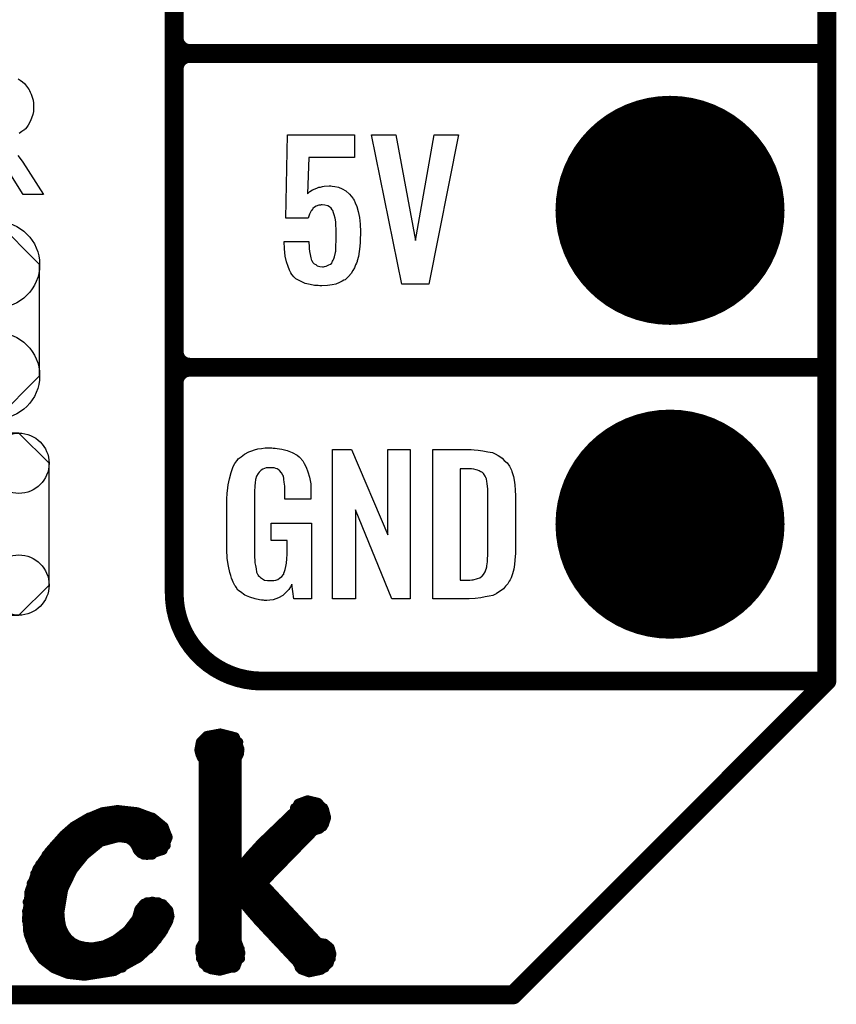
# Model space of a CAD drawing. Extents: x -0.07 to 0.95, y -0.15 to 2.1.
# Tile 5 of 26: x 0.69 to 0.95, y -0.15 to 0.16. Entities that reach past the tile are written whole.
import ezdxf

# ---------------------------------------------------------------- set-up
doc = ezdxf.new("R2010")
doc.units = 0
doc.layers.get('0').update_dxf_attribs({"linetype": 'CONTINUOUS'})
for name, color, linetype in [('gko', 6, 'CONTINUOUS'), ('gto', 2, 'CONTINUOUS'), ('gts', 1, 'CONTINUOUS')]:
    doc.layers.add(name, color=color, linetype=linetype)

# ---------------------------------------------------------------- blocks, each defined once
blk = doc.blocks.new('D63')
at = {"const_width": 0.003}
blk.add_lwpolyline([(-0.0015, 0, 1), (0.0015, 0, 1)], format="xyb", close=True, dxfattribs=at)
blk = doc.blocks.new('D64')
at = {"const_width": 0.0015}
blk.add_lwpolyline([(-0.00075, 0, 1), (0.00075, 0, 1)], format="xyb", close=True, dxfattribs=at)
blk = doc.blocks.new('D113')
blk.add_lwpolyline([(0.0227, -0.0194), (0.0227, 0.0194), (0.0131, 0.029), (-0.0131, 0.029), (-0.0227, 0.0194), (-0.0227, -0.0194), (-0.0131, -0.029), (0.0131, -0.029)], close=True)
for centre in [(-0.0131, 0.0194), (0.0131, 0.0194), (-0.0131, -0.0194), (0.0131, -0.0194)]:
    blk.add_circle(centre, 0.0096)
blk = doc.blocks.new('D114')
blk.add_lwpolyline([(-0.0237, 0.0177), (-0.0237, -0.0177), (-0.0099, -0.0315), (0.0099, -0.0315), (0.0237, -0.0177), (0.0237, 0.0177), (0.0099, 0.0315), (-0.0099, 0.0315)], close=True)
for centre in [(-0.0099, 0.0177), (0.0099, 0.0177), (-0.0099, -0.0177), (0.0099, -0.0177)]:
    blk.add_circle(centre, 0.0138)
blk = doc.blocks.new('D77')
at = {"const_width": 0.0365}
blk.add_lwpolyline([(-0.01825, 0, 1), (0.01825, 0, 1)], format="xyb", close=True, dxfattribs=at)

msp = doc.modelspace()

# ---------------------------------------------------------------- linework, layer by layer
at = {"layer": 'gko', "color": 6, "const_width": 0.006}
for points in [[(0.951, -0.05), (0.951, 2.01)], [(0.851, -0.15), (0.951, -0.05)], [(-0.049, -0.15), (0.851, -0.15)]]:
    msp.add_lwpolyline(points, dxfattribs=at)
at = {"layer": 'gto', "color": 2}
for points, const_width in [([(0.743, -0.022), (0.743, 0.722)], 0.006), ([(0.743, 0.155), (0.743, 0.245)], 0.006), ([(0.743, 0.155), (0.743, 0.155)], 0.006), ([(0.743, 0.155), (0.743, 0.155)], 0.006), ([(0.748, 0.15), (0.748, 0.15)], 0.006), ([(0.748, 0.15), (0.748, 0.15)], 0.006), ([(0.748, 0.15), (0.748, 0.15)], 0.006), ([(0.748, 0.15), (0.748, 0.15)], 0.006), ([(0.748, 0.15), (0.951, 0.15)], 0.006), ([(0.748, 0.15), (0.951, 0.15)], 0.006), ([(0.743, 0.055), (0.743, 0.145)], 0.006), ([(0.743, 0.055), (0.743, 0.055)], 0.006), ([(0.743, 0.055), (0.743, 0.055)], 0.006), ([(0.748, 0.05), (0.748, 0.05)], 0.006), ([(0.748, 0.05), (0.748, 0.05)], 0.006), ([(0.748, 0.05), (0.748, 0.05)], 0.006), ([(0.748, 0.05), (0.748, 0.05)], 0.006), ([(0.748, 0.05), (0.951, 0.05)], 0.006), ([(0.748, 0.05), (0.951, 0.05)], 0.006), ([(0.743, -0.022), (0.743, -0.022)], 0.006), ([(0.743, -0.022), (0.743, -0.022)], 0.006), ([(0.771, -0.05), (0.951, -0.05)], 0.006), ([(0.8996, -0.05), (0.939, -0.05)], 0.006), ([(0.7534, -0.0674), (0.7577, -0.0666)], 0.003), ([(0.7577, -0.0666), (0.7624, -0.0678)], 0.003), ([(0.7509, -0.072), (0.7514, -0.0694)], 0.003), ([(0.7514, -0.0694), (0.7534, -0.0674)], 0.003), ([(0.7514, -0.0694), (0.7635, -0.0694)], 0.003), ([(0.7624, -0.0678), (0.7639, -0.0717)], 0.003), ([(0.7509, -0.072), (0.7512, -0.0732)], 0.003), ([(0.751, -0.0724), (0.7638, -0.0724)], 0.003), ([(0.7512, -0.0732), (0.7517, -0.0744)], 0.003), ([(0.763, -0.0747), (0.7637, -0.0733)], 0.003), ([(0.7637, -0.0733), (0.7639, -0.0717)], 0.003), ([(0.7517, -0.0744), (0.7523, -0.0752)], 0.003), ([(0.7523, -0.1331), (0.7523, -0.0752)], 0.003), ([(0.7523, -0.0754), (0.763, -0.0754)], 0.003), ([(0.763, -0.1101), (0.763, -0.0747)], 0.003), ([(0.7523, -0.0784), (0.763, -0.0784)], 0.003), ([(0.7523, -0.0814), (0.763, -0.0814)], 0.003), ([(0.7523, -0.0844), (0.763, -0.0844)], 0.003), ([(0.7523, -0.0874), (0.763, -0.0874)], 0.003), ([(0.7812, -0.0915), (0.7825, -0.089)], 0.003), ([(0.7825, -0.089), (0.7855, -0.0879)], 0.003), ([(0.7855, -0.0879), (0.7888, -0.0887)], 0.003), ([(0.7888, -0.0887), (0.7908, -0.0908)], 0.003), ([(0.7153, -0.0937), (0.7201, -0.0917)], 0.003), ([(0.7201, -0.0917), (0.7249, -0.091)], 0.003), ([(0.7249, -0.091), (0.725, -0.091)], 0.003), ([(0.725, -0.091), (0.7312, -0.0917)], 0.003), ([(0.7312, -0.0917), (0.7363, -0.0936)], 0.003), ([(0.7523, -0.0904), (0.763, -0.0904)], 0.003), ([(0.7707, -0.1016), (0.7812, -0.0915)], 0.003), ([(0.7814, -0.0904), (0.7906, -0.0904)], 0.003), ([(0.7908, -0.0908), (0.7915, -0.0935)], 0.003), ([(0.7109, -0.0963), (0.7153, -0.0937)], 0.003), ([(0.7158, -0.0934), (0.736, -0.0934)], 0.003), ([(0.7363, -0.0936), (0.7397, -0.0964)], 0.003), ([(0.7523, -0.0934), (0.763, -0.0934)], 0.003), ([(0.7792, -0.0934), (0.7915, -0.0934)], 0.003), ([(0.7908, -0.0957), (0.7915, -0.0935)], 0.003), ([(0.7077, -0.0991), (0.7109, -0.0963)], 0.003), ([(0.7108, -0.0964), (0.7397, -0.0964)], 0.003), ([(0.7397, -0.0964), (0.741, -0.0998)], 0.003), ([(0.7523, -0.0964), (0.763, -0.0964)], 0.003), ([(0.7713, -0.1144), (0.7876, -0.0977)], 0.003), ([(0.7761, -0.0964), (0.7904, -0.0964)], 0.003), ([(0.7876, -0.0977), (0.7893, -0.0972)], 0.003), ([(0.7893, -0.0972), (0.7908, -0.0957)], 0.003), ([(0.7031, -0.1043), (0.7077, -0.0991)], 0.003), ([(0.7075, -0.0994), (0.7409, -0.0994)], 0.003), ([(0.7145, -0.1055), (0.7196, -0.1013)], 0.003), ([(0.7196, -0.1013), (0.7253, -0.0998)], 0.003), ([(0.7253, -0.0998), (0.7283, -0.1002)], 0.003), ([(0.7283, -0.1002), (0.7298, -0.1013)], 0.003), ([(0.7298, -0.1013), (0.7307, -0.1025)], 0.003), ([(0.7394, -0.1039), (0.741, -0.0998)], 0.003), ([(0.7523, -0.0994), (0.763, -0.0994)], 0.003), ([(0.7674, -0.1052), (0.7707, -0.1016)], 0.003), ([(0.773, -0.0994), (0.7859, -0.0994)], 0.003), ([(0.6993, -0.1099), (0.7031, -0.1043)], 0.003), ([(0.7047, -0.1024), (0.7179, -0.1024)], 0.003), ([(0.7306, -0.1024), (0.7404, -0.1024)], 0.003), ([(0.7307, -0.1025), (0.7313, -0.1039)], 0.003), ([(0.7313, -0.1039), (0.7324, -0.105)], 0.003), ([(0.7324, -0.105), (0.7343, -0.1055)], 0.003), ([(0.7343, -0.1055), (0.7394, -0.1039)], 0.003), ([(0.7523, -0.1024), (0.763, -0.1024)], 0.003), ([(0.77, -0.1024), (0.783, -0.1024)], 0.003), ([(0.7022, -0.1054), (0.7146, -0.1054)], 0.003), ([(0.7107, -0.1102), (0.7145, -0.1055)], 0.003), ([(0.7332, -0.1054), (0.736, -0.1054)], 0.003), ([(0.7523, -0.1054), (0.763, -0.1054)], 0.003), ([(0.7632, -0.1102), (0.7674, -0.1052)], 0.003), ([(0.7673, -0.1054), (0.7801, -0.1054)], 0.003), ([(0.6969, -0.1168), (0.6993, -0.1099)], 0.003), ([(0.7002, -0.1084), (0.712, -0.1084)], 0.003), ([(0.7077, -0.1164), (0.7107, -0.1102)], 0.003), ([(0.7523, -0.1084), (0.763, -0.1084)], 0.003), ([(0.763, -0.1101), (0.7632, -0.1102)], 0.003), ([(0.7647, -0.1084), (0.7772, -0.1084)], 0.003), ([(0.6975, -0.1144), (0.7085, -0.1144)], 0.003), ([(0.6986, -0.1114), (0.71, -0.1114)], 0.003), ([(0.7523, -0.1114), (0.7742, -0.1114)], 0.003), ([(0.7523, -0.1144), (0.7713, -0.1144)], 0.003), ([(0.7713, -0.1144), (0.789, -0.1333)], 0.003), ([(0.696, -0.1254), (0.6969, -0.1168)], 0.003), ([(0.6967, -0.1174), (0.7074, -0.1174)], 0.003), ([(0.7065, -0.1237), (0.7077, -0.1164)], 0.003), ([(0.7523, -0.1174), (0.7741, -0.1174)], 0.003), ([(0.6962, -0.1204), (0.7067, -0.1204)], 0.003), ([(0.7333, -0.1209), (0.736, -0.1202)], 0.003), ([(0.7343, -0.1204), (0.7379, -0.1204)], 0.003), ([(0.736, -0.1202), (0.7394, -0.121)], 0.003), ([(0.7523, -0.1204), (0.763, -0.1204)], 0.003), ([(0.763, -0.1187), (0.7632, -0.1186)], 0.003), ([(0.763, -0.1329), (0.763, -0.1187)], 0.003), ([(0.7632, -0.1186), (0.7672, -0.1235)], 0.003), ([(0.7646, -0.1204), (0.7769, -0.1204)], 0.003), ([(0.696, -0.1234), (0.7065, -0.1234)], 0.003), ([(0.7065, -0.1237), (0.7067, -0.1262)], 0.003), ([(0.731, -0.1256), (0.7318, -0.1227)], 0.003), ([(0.7316, -0.1234), (0.7413, -0.1234)], 0.003), ([(0.7318, -0.1227), (0.7333, -0.1209)], 0.003), ([(0.7394, -0.121), (0.7412, -0.123)], 0.003), ([(0.7412, -0.123), (0.7416, -0.125)], 0.003), ([(0.7523, -0.1234), (0.763, -0.1234)], 0.003), ([(0.7671, -0.1234), (0.7797, -0.1234)], 0.003), ([(0.7672, -0.1235), (0.7702, -0.1269)], 0.003), ([(0.696, -0.1254), (0.6965, -0.1306)], 0.003), ([(0.696, -0.1264), (0.7067, -0.1264)], 0.003), ([(0.7067, -0.1262), (0.7071, -0.1284)], 0.003), ([(0.728, -0.1295), (0.731, -0.1256)], 0.003), ([(0.7305, -0.1264), (0.7412, -0.1264)], 0.003), ([(0.7391, -0.1303), (0.741, -0.1269)], 0.003), ([(0.741, -0.1269), (0.7416, -0.125)], 0.003), ([(0.7523, -0.1264), (0.763, -0.1264)], 0.003), ([(0.7697, -0.1264), (0.7825, -0.1264)], 0.003), ([(0.7702, -0.1269), (0.782, -0.1395)], 0.003), ([(0.6963, -0.1294), (0.7075, -0.1294)], 0.003), ([(0.7071, -0.1284), (0.708, -0.1303)], 0.003), ([(0.7242, -0.1324), (0.728, -0.1295)], 0.003), ([(0.7281, -0.1294), (0.7397, -0.1294)], 0.003), ([(0.7523, -0.1294), (0.763, -0.1294)], 0.003), ([(0.7725, -0.1294), (0.7853, -0.1294)], 0.003), ([(0.6965, -0.1306), (0.6982, -0.135)], 0.003), ([(0.6971, -0.1324), (0.7096, -0.1324)], 0.003), ([(0.708, -0.1303), (0.7091, -0.1319)], 0.003), ([(0.7091, -0.1319), (0.7106, -0.1332)], 0.003), ([(0.7106, -0.1332), (0.7124, -0.1341)], 0.003), ([(0.7207, -0.1341), (0.7242, -0.1324)], 0.003), ([(0.7243, -0.1324), (0.7376, -0.1324)], 0.003), ([(0.736, -0.1343), (0.7391, -0.1303)], 0.003), ([(0.7513, -0.1348), (0.7523, -0.1331)], 0.003), ([(0.7523, -0.1324), (0.763, -0.1324)], 0.003), ([(0.763, -0.1329), (0.7637, -0.1348)], 0.003), ([(0.7753, -0.1324), (0.7881, -0.1324)], 0.003), ([(0.6982, -0.135), (0.7009, -0.1388)], 0.003), ([(0.6984, -0.1354), (0.735, -0.1354)], 0.003), ([(0.7124, -0.1341), (0.7145, -0.1346)], 0.003), ([(0.7145, -0.1346), (0.7169, -0.1348)], 0.003), ([(0.7169, -0.1348), (0.7207, -0.1341)], 0.003), ([(0.7317, -0.1382), (0.736, -0.1343)], 0.003), ([(0.7512, -0.1365), (0.7513, -0.1348)], 0.003), ([(0.7512, -0.1354), (0.764, -0.1354)], 0.003), ([(0.7637, -0.1348), (0.7642, -0.1367)], 0.003), ([(0.7781, -0.1354), (0.7928, -0.1354)], 0.003), ([(0.789, -0.1333), (0.791, -0.1336)], 0.003), ([(0.791, -0.1336), (0.7926, -0.1349)], 0.003), ([(0.7926, -0.1349), (0.7932, -0.137)], 0.003), ([(0.7006, -0.1384), (0.7314, -0.1384)], 0.003), ([(0.7009, -0.1388), (0.7046, -0.1416)], 0.003), ([(0.7239, -0.1425), (0.7317, -0.1382)], 0.003), ([(0.7512, -0.1365), (0.7522, -0.1402)], 0.003), ([(0.7514, -0.1384), (0.7641, -0.1384)], 0.003), ([(0.7626, -0.141), (0.7642, -0.1367)], 0.003), ([(0.7809, -0.1384), (0.793, -0.1384)], 0.003), ([(0.782, -0.1395), (0.7835, -0.142)], 0.003), ([(0.7923, -0.14), (0.7932, -0.137)], 0.003), ([(0.7043, -0.1414), (0.7265, -0.1414)], 0.003), ([(0.7046, -0.1416), (0.7091, -0.1434)], 0.003), ([(0.7144, -0.144), (0.7239, -0.1425)], 0.003), ([(0.7522, -0.1402), (0.7546, -0.1419)], 0.003), ([(0.7534, -0.1414), (0.7621, -0.1414)], 0.003), ([(0.7546, -0.1419), (0.7575, -0.1424)], 0.003), ([(0.7575, -0.1424), (0.7626, -0.141)], 0.003), ([(0.7829, -0.1414), (0.791, -0.1414)], 0.003), ([(0.7835, -0.142), (0.786, -0.1429)], 0.003), ([(0.786, -0.1429), (0.7898, -0.1421)], 0.003), ([(0.7898, -0.1421), (0.7923, -0.14)], 0.003), ([(0.7091, -0.1434), (0.7144, -0.144)], 0.003)]:
    msp.add_lwpolyline(points, dxfattribs=dict(at, const_width=const_width))
at = {"layer": 'gto', "color": 2, "const_width": 0.006}
for points in [[(0.743, 0.155, 0.414214), (0.748, 0.15)], [(0.748, 0.15, 0.414214), (0.743, 0.145)], [(0.748, 0.15, 0.414214), (0.743, 0.145)], [(0.743, 0.055, 0.414214), (0.748, 0.05)], [(0.748, 0.05, 0.414214), (0.743, 0.045)], [(0.748, 0.05, 0.414214), (0.743, 0.045)], [(0.743, -0.022, 0.414214), (0.771, -0.05)]]:
    msp.add_lwpolyline(points, format="xyb", dxfattribs=at)
at = {"layer": 'gto', "color": 2}
for points in [[(0.6933, 0.1419), (0.6939, 0.1415), (0.6946, 0.141), (0.6953, 0.1404), (0.6959, 0.1396), (0.6966, 0.1387), (0.6966, 0.1386), (0.6967, 0.1386), (0.6969, 0.1382), (0.6971, 0.1377), (0.6974, 0.137), (0.6977, 0.1361), (0.698, 0.1351), (0.6982, 0.1341), (0.6982, 0.1329), (0.6982, 0.1329), (0.6982, 0.1328), (0.6982, 0.1325), (0.6982, 0.1322), (0.6982, 0.1319), (0.6981, 0.1315), (0.6979, 0.1305), (0.6975, 0.1294), (0.6971, 0.1283), (0.6964, 0.1271), (0.696, 0.1265), (0.6956, 0.126), (0.6955, 0.1259), (0.6954, 0.1259), (0.6953, 0.1257), (0.6951, 0.1255), (0.6948, 0.1253), (0.6944, 0.1251), (0.694, 0.1248), (0.6936, 0.1245)], [(0.8005, 0.1168), (0.7859, 0.1168), (0.7855, 0.1053), (0.7856, 0.1054), (0.7857, 0.1055), (0.7862, 0.106), (0.7871, 0.1065), (0.7884, 0.1071), (0.7884, 0.1071), (0.7887, 0.1072), (0.7891, 0.1074), (0.7896, 0.1074), (0.7902, 0.1076), (0.7908, 0.1077), (0.7924, 0.1078), (0.7929, 0.1078), (0.7933, 0.1077), (0.7942, 0.1076), (0.7953, 0.1074), (0.7965, 0.1069), (0.7977, 0.1062), (0.7989, 0.1052), (0.7999, 0.1039), (0.8, 0.1037), (0.8003, 0.1032), (0.8007, 0.1024), (0.8012, 0.1012), (0.8016, 0.0996), (0.802, 0.0977), (0.8023, 0.0956), (0.8024, 0.0931), (0.8024, 0.093), (0.8024, 0.0928), (0.8024, 0.0926), (0.8024, 0.0922), (0.8023, 0.0912), (0.8023, 0.0899), (0.8021, 0.0885), (0.8019, 0.0869), (0.8017, 0.0853), (0.8013, 0.0839), (0.8013, 0.0837), (0.8011, 0.0832), (0.8008, 0.0826), (0.8005, 0.0817), (0.7999, 0.0808), (0.7994, 0.0799), (0.7985, 0.0789), (0.7976, 0.078), (0.7975, 0.0779), (0.7971, 0.0777), (0.7965, 0.0774), (0.7957, 0.077), (0.7945, 0.0765), (0.7933, 0.0763), (0.7918, 0.076), (0.79, 0.0759), (0.7894, 0.0759), (0.7889, 0.076), (0.7884, 0.076), (0.7877, 0.0761), (0.7863, 0.0764), (0.7847, 0.0767), (0.7832, 0.0774), (0.7818, 0.0782), (0.7811, 0.0788), (0.7806, 0.0794), (0.7805, 0.0796), (0.7802, 0.0801), (0.7797, 0.0809), (0.7793, 0.0821), (0.7788, 0.0836), (0.7784, 0.0854), (0.7781, 0.0877), (0.778, 0.0901), (0.7859, 0.0901), (0.7859, 0.09), (0.7859, 0.0895), (0.786, 0.0888), (0.786, 0.0878), (0.7861, 0.0869), (0.7863, 0.0859), (0.7865, 0.0849), (0.7868, 0.084), (0.7869, 0.084), (0.787, 0.0838), (0.7872, 0.0834), (0.7876, 0.083), (0.7881, 0.0827), (0.7886, 0.0823), (0.7894, 0.0821), (0.7903, 0.082), (0.7906, 0.082), (0.7909, 0.0821), (0.7914, 0.0822), (0.7923, 0.0826), (0.7928, 0.0828), (0.7932, 0.0832), (0.7932, 0.0833), (0.7933, 0.0835), (0.7934, 0.0838), (0.7936, 0.0841), (0.7939, 0.0846), (0.7941, 0.0852), (0.7944, 0.0866), (0.7944, 0.0867), (0.7945, 0.087), (0.7945, 0.0875), (0.7945, 0.0882), (0.7945, 0.089), (0.7946, 0.0901), (0.7946, 0.0913), (0.7946, 0.0926), (0.7946, 0.0926), (0.7946, 0.0927), (0.7946, 0.0933), (0.7946, 0.0941), (0.7945, 0.0952), (0.7945, 0.0963), (0.7943, 0.0975), (0.794, 0.0986), (0.7937, 0.0995), (0.7937, 0.0996), (0.7935, 0.0999), (0.7933, 0.1002), (0.793, 0.1007), (0.7925, 0.1011), (0.7919, 0.1014), (0.791, 0.1017), (0.7901, 0.1018), (0.7898, 0.1018), (0.7896, 0.1017), (0.7891, 0.1016), (0.7882, 0.1013), (0.7877, 0.101), (0.7872, 0.1006), (0.7872, 0.1005), (0.7871, 0.1004), (0.7869, 0.1001), (0.7866, 0.0998), (0.7861, 0.0988), (0.7857, 0.0975), (0.7786, 0.0975), (0.7791, 0.1241), (0.8005, 0.1241), (0.8005, 0.1168)], [(0.8241, 0.0765), (0.8155, 0.0765), (0.8059, 0.1241), (0.8136, 0.1241), (0.8199, 0.0904), (0.8258, 0.1241), (0.8336, 0.1241), (0.8241, 0.0765)], [(0.6932, 0.1175), (0.6939, 0.1165), (0.6947, 0.1154), (0.7013, 0.105), (0.6949, 0.105), (0.6899, 0.113)], [(0.7745, 0.0242), (0.7752, 0.0242), (0.7758, 0.0241), (0.7773, 0.0239), (0.779, 0.0235), (0.7806, 0.0228), (0.7822, 0.022), (0.7828, 0.0215), (0.7835, 0.0208), (0.7836, 0.0206), (0.784, 0.0202), (0.7844, 0.0193), (0.7851, 0.0182), (0.7856, 0.0167), (0.7861, 0.015), (0.7865, 0.0129), (0.7865, 0.0105), (0.7865, 0.008), (0.7782, 0.008), (0.7782, 0.0106), (0.7782, 0.0107), (0.7782, 0.0111), (0.7782, 0.0116), (0.7782, 0.0121), (0.778, 0.0134), (0.7779, 0.0142), (0.7779, 0.0147), (0.7779, 0.0148), (0.7778, 0.015), (0.7778, 0.0153), (0.7776, 0.0156), (0.7772, 0.0164), (0.7766, 0.0171), (0.7764, 0.0172), (0.7761, 0.0174), (0.7758, 0.0176), (0.7754, 0.0177), (0.7748, 0.0179), (0.7742, 0.0179), (0.7731, 0.0179), (0.7728, 0.0179), (0.7723, 0.0179), (0.7712, 0.0175), (0.7707, 0.0172), (0.7703, 0.0168), (0.7701, 0.0166), (0.7697, 0.0161), (0.7692, 0.0153), (0.7689, 0.0142), (0.7689, 0.0141), (0.7689, 0.0139), (0.7688, 0.0135), (0.7688, 0.013), (0.7687, 0.0124), (0.7687, 0.0117), (0.7686, 0.0108), (0.7686, 0.0099), (0.7686, -0.01), (0.7686, -0.0102), (0.7686, -0.0106), (0.7687, -0.0114), (0.7687, -0.0123), (0.7689, -0.0132), (0.7691, -0.0142), (0.7692, -0.0153), (0.7696, -0.0161), (0.7697, -0.0162), (0.7698, -0.0164), (0.7702, -0.0167), (0.7705, -0.017), (0.7711, -0.0174), (0.7718, -0.0178), (0.7727, -0.0179), (0.7737, -0.018), (0.7742, -0.018), (0.7747, -0.0179), (0.7754, -0.0178), (0.776, -0.0176), (0.7766, -0.0172), (0.7773, -0.0167), (0.7778, -0.016), (0.7779, -0.0159), (0.7779, -0.0156), (0.7781, -0.0151), (0.7784, -0.0144), (0.7786, -0.0135), (0.7788, -0.0124), (0.7789, -0.0111), (0.779, -0.0096), (0.779, -0.0052), (0.7739, -0.0052), (0.7739, 0.0003), (0.7867, 0.0003), (0.7867, -0.0238), (0.7811, -0.0238), (0.7805, -0.0191), (0.7805, -0.0192), (0.7804, -0.0193), (0.7801, -0.02), (0.7795, -0.0208), (0.7787, -0.0217), (0.7776, -0.0227), (0.7762, -0.0235), (0.7745, -0.0241), (0.7735, -0.0242), (0.7725, -0.0243), (0.7718, -0.0243), (0.7714, -0.0242), (0.7708, -0.0242), (0.7702, -0.0241), (0.7688, -0.0238), (0.7671, -0.0233), (0.7655, -0.0226), (0.7641, -0.0216), (0.7633, -0.021), (0.7628, -0.0203), (0.7628, -0.0202), (0.7627, -0.0201), (0.7625, -0.0198), (0.7623, -0.0195), (0.7621, -0.0191), (0.7618, -0.0185), (0.7616, -0.0179), (0.7613, -0.0172), (0.761, -0.0164), (0.7607, -0.0154), (0.7603, -0.0134), (0.7599, -0.0109), (0.7598, -0.0081), (0.7598, 0.0079), (0.7598, 0.008), (0.7598, 0.0082), (0.7598, 0.0086), (0.7599, 0.0092), (0.7599, 0.0099), (0.76, 0.0106), (0.7602, 0.0125), (0.7606, 0.0144), (0.7611, 0.0165), (0.7618, 0.0184), (0.7623, 0.0193), (0.7629, 0.0202), (0.7629, 0.0203), (0.7631, 0.0203), (0.7634, 0.0208), (0.7643, 0.0215), (0.7654, 0.0223), (0.7668, 0.023), (0.7677, 0.0234), (0.7686, 0.0237), (0.7696, 0.024), (0.7708, 0.0241), (0.772, 0.0243), (0.7741, 0.0243), (0.7745, 0.0242)], [(0.8182, -0.0238), (0.8124, -0.0238), (0.8008, 0.0046), (0.8008, -0.0238), (0.7934, -0.0238), (0.7934, 0.0238), (0.7995, 0.0238), (0.8111, -0.0034), (0.8111, 0.0238), (0.8182, 0.0238), (0.8182, -0.0238)], [(0.8386, 0.0237), (0.8399, 0.0236), (0.8414, 0.0234), (0.8429, 0.0231), (0.8444, 0.0228), (0.8457, 0.0222), (0.8458, 0.0221), (0.8462, 0.0219), (0.8468, 0.0216), (0.8475, 0.021), (0.8482, 0.0203), (0.8491, 0.0195), (0.8498, 0.0185), (0.8504, 0.0174), (0.8505, 0.0172), (0.8506, 0.0168), (0.8508, 0.0161), (0.8511, 0.0152), (0.8513, 0.014), (0.8516, 0.0125), (0.8517, 0.0108), (0.8518, 0.009), (0.8518, -0.0083), (0.8518, -0.0084), (0.8518, -0.0086), (0.8518, -0.0089), (0.8518, -0.0093), (0.8517, -0.0103), (0.8516, -0.0115), (0.8514, -0.0129), (0.8512, -0.0143), (0.8508, -0.0158), (0.8504, -0.0171), (0.8503, -0.0173), (0.8501, -0.0177), (0.8497, -0.0182), (0.8493, -0.019), (0.8486, -0.0198), (0.8479, -0.0206), (0.8469, -0.0214), (0.8457, -0.0221), (0.8456, -0.0222), (0.8452, -0.0224), (0.8445, -0.0227), (0.8434, -0.0229), (0.8421, -0.0232), (0.8407, -0.0235), (0.8389, -0.0237), (0.837, -0.0238), (0.8254, -0.0238), (0.8254, 0.0238), (0.8376, 0.0238), (0.8386, 0.0237)], [(0.8377, 0.0176), (0.8341, 0.0176), (0.8341, -0.0178), (0.8372, -0.0178), (0.8378, -0.0177), (0.8383, -0.0177), (0.8397, -0.0173), (0.8404, -0.0171), (0.8409, -0.0167), (0.841, -0.0167), (0.8411, -0.0166), (0.8416, -0.016), (0.8421, -0.0152), (0.8423, -0.0146), (0.8425, -0.014), (0.8425, -0.0139), (0.8426, -0.0136), (0.8426, -0.0132), (0.8427, -0.0127), (0.8428, -0.0119), (0.8428, -0.011), (0.8429, -0.0099), (0.8429, -0.0087), (0.8429, 0.0095), (0.8429, 0.0097), (0.8429, 0.0101), (0.8429, 0.0106), (0.8429, 0.0113), (0.8427, 0.0129), (0.8426, 0.0137), (0.8425, 0.0143), (0.8425, 0.0144), (0.8424, 0.0146), (0.8423, 0.0149), (0.8421, 0.0153), (0.8416, 0.0161), (0.8412, 0.0165), (0.8408, 0.0167), (0.8407, 0.0167), (0.8405, 0.0168), (0.8402, 0.017), (0.8397, 0.0172), (0.8392, 0.0173), (0.8385, 0.0175), (0.8377, 0.0176)]]:
    msp.add_lwpolyline(points, dxfattribs=at)

# ---------------------------------------------------------------- block references
at = {"layer": 'gko'}
for p in [(0.951, -0.05), (0.951, -0.05), (0.851, -0.15), (0.851, -0.15)]:
    msp.add_blockref('D63', p, dxfattribs=at)
at = {"layer": 'gto'}
for name, p in [('D63', (0.743, 0.155)), ('D63', (0.743, 0.155)), ('D63', (0.743, 0.155)), ('D63', (0.743, 0.155)), ('D63', (0.748, 0.15)), ('D63', (0.748, 0.15)), ('D63', (0.748, 0.15)), ('D63', (0.748, 0.15)), ('D63', (0.748, 0.15)), ('D63', (0.748, 0.15)), ('D63', (0.748, 0.15)), ('D63', (0.748, 0.15)), ('D63', (0.748, 0.15)), ('D63', (0.951, 0.15)), ('D63', (0.951, 0.15)), ('D63', (0.743, 0.145)), ('D63', (0.743, 0.145)), ('D63', (0.743, 0.145)), ('D63', (0.743, 0.055)), ('D63', (0.743, 0.055)), ('D63', (0.743, 0.055)), ('D63', (0.743, 0.055)), ('D63', (0.748, 0.05)), ('D63', (0.748, 0.05)), ('D63', (0.748, 0.05)), ('D63', (0.748, 0.05)), ('D63', (0.748, 0.05)), ('D63', (0.748, 0.05)), ('D63', (0.748, 0.05)), ('D63', (0.748, 0.05)), ('D63', (0.748, 0.05)), ('D63', (0.951, 0.05)), ('D63', (0.951, 0.05)), ('D63', (0.743, 0.045)), ('D63', (0.743, 0.045)), ('D63', (0.743, -0.022)), ('D63', (0.743, -0.022)), ('D63', (0.743, -0.022)), ('D63', (0.743, -0.022)), ('D63', (0.771, -0.05)), ('D63', (0.771, -0.05)), ('D63', (0.8996, -0.05)), ('D63', (0.939, -0.05)), ('D63', (0.951, -0.05)), ('D64', (0.7577, -0.0666)), ('D64', (0.7577, -0.0666)), ('D64', (0.7514, -0.0694)), ('D64', (0.7514, -0.0694)), ('D64', (0.7514, -0.0694)), ('D64', (0.7534, -0.0674)), ('D64', (0.7534, -0.0674)), ('D64', (0.7624, -0.0678)), ('D64', (0.7624, -0.0678)), ('D64', (0.7635, -0.0694)), ('D64', (0.7509, -0.072)), ('D64', (0.7509, -0.072)), ('D64', (0.751, -0.0724)), ('D64', (0.7512, -0.0732)), ('D64', (0.7637, -0.0733)), ('D64', (0.7638, -0.0724)), ('D64', (0.7639, -0.0717)), ('D64', (0.7639, -0.0717)), ('D64', (0.7517, -0.0744)), ('D64', (0.7523, -0.0752)), ('D64', (0.7523, -0.0752)), ('D64', (0.7523, -0.0754)), ('D64', (0.763, -0.0747)), ('D64', (0.763, -0.0747)), ('D64', (0.763, -0.0754)), ('D64', (0.7523, -0.0784)), ('D64', (0.763, -0.0784)), ('D64', (0.7523, -0.0814)), ('D64', (0.763, -0.0814)), ('D64', (0.7523, -0.0844)), ('D64', (0.763, -0.0844)), ('D64', (0.7523, -0.0874)), ('D64', (0.763, -0.0874)), ('D64', (0.7825, -0.089)), ('D64', (0.7825, -0.089)), ('D64', (0.7855, -0.0879)), ('D64', (0.7855, -0.0879)), ('D64', (0.7888, -0.0887)), ('D64', (0.7888, -0.0887)), ('D64', (0.7201, -0.0917)), ('D64', (0.7201, -0.0917)), ('D64', (0.7249, -0.091)), ('D64', (0.7249, -0.091)), ('D64', (0.725, -0.091)), ('D64', (0.725, -0.091)), ('D64', (0.7312, -0.0917)), ('D64', (0.7312, -0.0917)), ('D64', (0.7523, -0.0904)), ('D64', (0.763, -0.0904)), ('D64', (0.7812, -0.0915)), ('D64', (0.7812, -0.0915)), ('D64', (0.7814, -0.0904)), ('D64', (0.7906, -0.0904)), ('D64', (0.7908, -0.0908)), ('D64', (0.7908, -0.0908)), ('D64', (0.7153, -0.0937)), ('D64', (0.7153, -0.0937)), ('D64', (0.7158, -0.0934)), ('D64', (0.736, -0.0934)), ('D64', (0.7363, -0.0936)), ('D64', (0.7363, -0.0936)), ('D64', (0.7523, -0.0934)), ('D64', (0.763, -0.0934)), ('D64', (0.7792, -0.0934)), ('D64', (0.7915, -0.0934)), ('D64', (0.7915, -0.0935)), ('D64', (0.7915, -0.0935)), ('D64', (0.7108, -0.0964)), ('D64', (0.7109, -0.0963)), ('D64', (0.7109, -0.0963)), ('D64', (0.7397, -0.0964)), ('D64', (0.7397, -0.0964)), ('D64', (0.7397, -0.0964)), ('D64', (0.7523, -0.0964)), ('D64', (0.763, -0.0964)), ('D64', (0.7761, -0.0964)), ('D64', (0.7876, -0.0977)), ('D64', (0.7893, -0.0972)), ('D64', (0.7904, -0.0964)), ('D64', (0.7908, -0.0957)), ('D64', (0.7075, -0.0994)), ('D64', (0.7077, -0.0991)), ('D64', (0.7077, -0.0991)), ('D64', (0.7196, -0.1013)), ('D64', (0.7253, -0.0998)), ('D64', (0.7283, -0.1002)), ('D64', (0.7298, -0.1013)), ('D64', (0.7409, -0.0994)), ('D64', (0.741, -0.0998)), ('D64', (0.741, -0.0998)), ('D64', (0.7523, -0.0994)), ('D64', (0.763, -0.0994)), ('D64', (0.7707, -0.1016)), ('D64', (0.7707, -0.1016)), ('D64', (0.773, -0.0994)), ('D64', (0.7859, -0.0994)), ('D64', (0.7031, -0.1043)), ('D64', (0.7031, -0.1043)), ('D64', (0.7047, -0.1024)), ('D64', (0.7179, -0.1024)), ('D64', (0.7306, -0.1024)), ('D64', (0.7307, -0.1025)), ('D64', (0.7313, -0.1039)), ('D64', (0.7324, -0.105)), ('D64', (0.7394, -0.1039)), ('D64', (0.7404, -0.1024)), ('D64', (0.7523, -0.1024)), ('D64', (0.763, -0.1024)), ('D64', (0.77, -0.1024)), ('D64', (0.783, -0.1024)), ('D64', (0.7022, -0.1054)), ('D64', (0.7145, -0.1055)), ('D64', (0.7146, -0.1054)), ('D64', (0.7332, -0.1054)), ('D64', (0.7343, -0.1055)), ('D64', (0.736, -0.1054)), ('D64', (0.7523, -0.1054)), ('D64', (0.763, -0.1054)), ('D64', (0.7673, -0.1054)), ('D64', (0.7674, -0.1052)), ('D64', (0.7674, -0.1052)), ('D64', (0.7801, -0.1054)), ('D64', (0.6993, -0.1099)), ('D64', (0.6993, -0.1099)), ('D64', (0.7002, -0.1084)), ('D64', (0.7107, -0.1102)), ('D64', (0.712, -0.1084)), ('D64', (0.7523, -0.1084)), ('D64', (0.763, -0.1084)), ('D64', (0.763, -0.1101)), ('D64', (0.763, -0.1101)), ('D64', (0.7632, -0.1102)), ('D64', (0.7632, -0.1102)), ('D64', (0.7647, -0.1084)), ('D64', (0.7772, -0.1084)), ('D64', (0.6975, -0.1144)), ('D64', (0.6986, -0.1114)), ('D64', (0.7085, -0.1144)), ('D64', (0.71, -0.1114)), ('D64', (0.7523, -0.1114)), ('D64', (0.7523, -0.1144)), ('D64', (0.7713, -0.1144)), ('D64', (0.7713, -0.1144)), ('D64', (0.7713, -0.1144)), ('D64', (0.7742, -0.1114)), ('D64', (0.6967, -0.1174)), ('D64', (0.6969, -0.1168)), ('D64', (0.6969, -0.1168)), ('D64', (0.7074, -0.1174)), ('D64', (0.7077, -0.1164)), ('D64', (0.7523, -0.1174)), ('D64', (0.7741, -0.1174)), ('D64', (0.6962, -0.1204)), ('D64', (0.7067, -0.1204)), ('D64', (0.7343, -0.1204)), ('D64', (0.736, -0.1202)), ('D64', (0.736, -0.1202)), ('D64', (0.7379, -0.1204)), ('D64', (0.7523, -0.1204)), ('D64', (0.763, -0.1187)), ('D64', (0.763, -0.1204)), ('D64', (0.7632, -0.1186)), ('D64', (0.7646, -0.1204)), ('D64', (0.7769, -0.1204)), ('D64', (0.696, -0.1234)), ('D64', (0.7065, -0.1234)), ('D64', (0.7065, -0.1237)), ('D64', (0.7065, -0.1237)), ('D64', (0.7316, -0.1234)), ('D64', (0.7318, -0.1227)), ('D64', (0.7318, -0.1227)), ('D64', (0.7333, -0.1209)), ('D64', (0.7333, -0.1209)), ('D64', (0.7394, -0.121)), ('D64', (0.7394, -0.121)), ('D64', (0.7412, -0.123)), ('D64', (0.7412, -0.123)), ('D64', (0.7413, -0.1234)), ('D64', (0.7523, -0.1234)), ('D64', (0.763, -0.1234)), ('D64', (0.7671, -0.1234)), ('D64', (0.7672, -0.1235)), ('D64', (0.7797, -0.1234)), ('D64', (0.696, -0.1254)), ('D64', (0.696, -0.1254)), ('D64', (0.696, -0.1264)), ('D64', (0.7067, -0.1262)), ('D64', (0.7067, -0.1262)), ('D64', (0.7067, -0.1264)), ('D64', (0.7305, -0.1264)), ('D64', (0.731, -0.1256)), ('D64', (0.731, -0.1256)), ('D64', (0.741, -0.1269)), ('D64', (0.7412, -0.1264)), ('D64', (0.7416, -0.125)), ('D64', (0.7416, -0.125)), ('D64', (0.7523, -0.1264)), ('D64', (0.763, -0.1264)), ('D64', (0.7697, -0.1264)), ('D64', (0.7702, -0.1269)), ('D64', (0.7825, -0.1264)), ('D64', (0.6963, -0.1294)), ('D64', (0.7071, -0.1284)), ('D64', (0.7071, -0.1284)), ('D64', (0.7075, -0.1294)), ('D64', (0.728, -0.1295)), ('D64', (0.728, -0.1295)), ('D64', (0.7281, -0.1294)), ('D64', (0.7397, -0.1294)), ('D64', (0.7523, -0.1294)), ('D64', (0.763, -0.1294)), ('D64', (0.7725, -0.1294)), ('D64', (0.7853, -0.1294)), ('D64', (0.6965, -0.1306)), ('D64', (0.6971, -0.1324)), ('D64', (0.708, -0.1303)), ('D64', (0.708, -0.1303)), ('D64', (0.7091, -0.1319)), ('D64', (0.7091, -0.1319)), ('D64', (0.7096, -0.1324)), ('D64', (0.7106, -0.1332)), ('D64', (0.7106, -0.1332)), ('D64', (0.7242, -0.1324)), ('D64', (0.7242, -0.1324)), ('D64', (0.7243, -0.1324)), ('D64', (0.7376, -0.1324)), ('D64', (0.7391, -0.1303)), ('D64', (0.7523, -0.1324)), ('D64', (0.7523, -0.1331)), ('D64', (0.7523, -0.1331)), ('D64', (0.763, -0.1324)), ('D64', (0.763, -0.1329)), ('D64', (0.763, -0.1329)), ('D64', (0.7753, -0.1324)), ('D64', (0.7881, -0.1324)), ('D64', (0.6982, -0.135)), ('D64', (0.6984, -0.1354)), ('D64', (0.7124, -0.1341)), ('D64', (0.7124, -0.1341)), ('D64', (0.7145, -0.1346)), ('D64', (0.7145, -0.1346)), ('D64', (0.7169, -0.1348)), ('D64', (0.7169, -0.1348)), ('D64', (0.7207, -0.1341)), ('D64', (0.7207, -0.1341)), ('D64', (0.735, -0.1354)), ('D64', (0.736, -0.1343)), ('D64', (0.7512, -0.1354)), ('D64', (0.7513, -0.1348)), ('D64', (0.7513, -0.1348)), ('D64', (0.7637, -0.1348)), ('D64', (0.7637, -0.1348)), ('D64', (0.764, -0.1354)), ('D64', (0.7781, -0.1354)), ('D64', (0.789, -0.1333)), ('D64', (0.789, -0.1333)), ('D64', (0.791, -0.1336)), ('D64', (0.791, -0.1336)), ('D64', (0.7926, -0.1349)), ('D64', (0.7926, -0.1349)), ('D64', (0.7928, -0.1354)), ('D64', (0.7006, -0.1384)), ('D64', (0.7009, -0.1388)), ('D64', (0.7314, -0.1384)), ('D64', (0.7317, -0.1382)), ('D64', (0.7512, -0.1365)), ('D64', (0.7512, -0.1365)), ('D64', (0.7514, -0.1384)), ('D64', (0.7641, -0.1384)), ('D64', (0.7642, -0.1367)), ('D64', (0.7642, -0.1367)), ('D64', (0.7809, -0.1384)), ('D64', (0.782, -0.1395)), ('D64', (0.793, -0.1384)), ('D64', (0.7932, -0.137)), ('D64', (0.7932, -0.137)), ('D64', (0.7043, -0.1414)), ('D64', (0.7046, -0.1416)), ('D64', (0.7239, -0.1425)), ('D64', (0.7265, -0.1414)), ('D64', (0.7522, -0.1402)), ('D64', (0.7534, -0.1414)), ('D64', (0.7546, -0.1419)), ('D64', (0.7575, -0.1424)), ('D64', (0.7621, -0.1414)), ('D64', (0.7626, -0.141)), ('D64', (0.7829, -0.1414)), ('D64', (0.7835, -0.142)), ('D64', (0.7898, -0.1421)), ('D64', (0.791, -0.1414)), ('D64', (0.7923, -0.14)), ('D64', (0.7091, -0.1434)), ('D64', (0.7144, -0.144)), ('D64', (0.786, -0.1429))]:
    msp.add_blockref(name, p, dxfattribs=at)
at = {"layer": 'gts'}
for name, p in [('D77', (0.901, 0.1)), ('D114', (0.6764, 0.065)), ('D77', (0.901, 0)), ('D113', (0.6804, 0))]:
    msp.add_blockref(name, p, dxfattribs=at)

doc.saveas('drawing.dxf')
